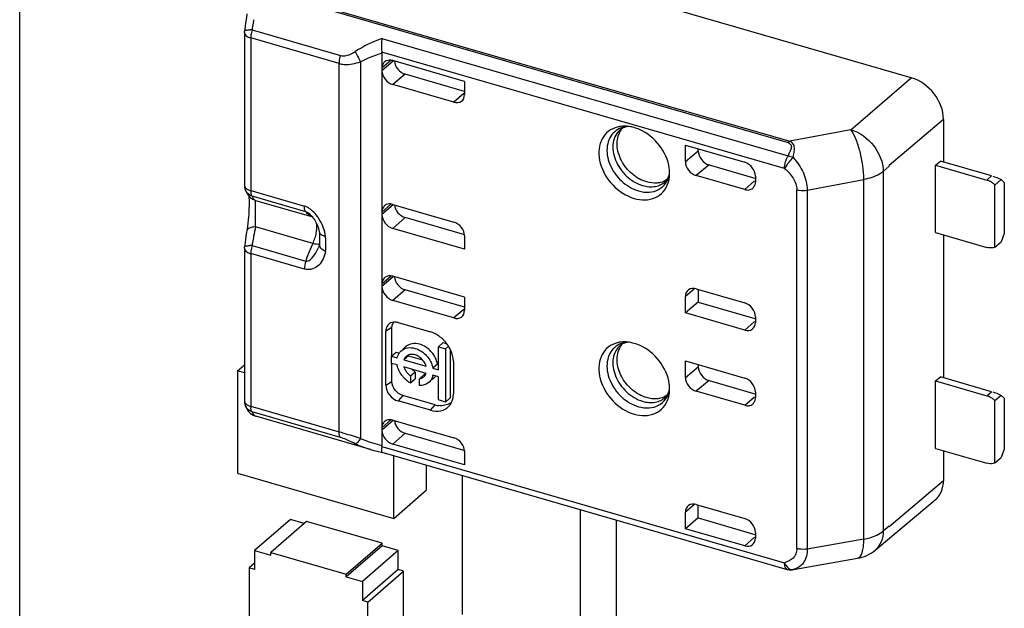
# Model space of a CAD drawing. Header units: millimetres. Extents: x 0 to 210, y 0 to 297.
# Tile 22 of 28: x 59.9 to 66.23, y 242.89 to 246.67. Entities that reach past the tile are written whole.
import ezdxf

# ---------------------------------------------------------------- set-up
doc = ezdxf.new("R2010")
doc.units = ezdxf.units.MM
doc.header["$LTSCALE"] = 19.36
doc.layers.get('0').update_dxf_attribs({"linetype": 'CONTINUOUS'})

msp = doc.modelspace()

# ---------------------------------------------------------------- linework, layer by layer
at = {"color": 7, "linetype": 'Continuous'}
for p, q in [((59.89893, 235.84385), (59.89893, 252.99116)), ((65.63069, 246.30205), (62.3571, 247.24705)), ((61.35114, 246.65298), (61.34614, 246.61447)), ((61.34407, 246.59229), (61.34417, 246.59696)), ((61.34407, 246.59229), (61.34407, 245.61148)), ((61.34614, 246.61447), (61.3446, 246.60149)), ((62.22785, 246.4603), (62.22785, 243.93995)), ((62.75901, 246.27845), (62.29713, 246.41179)), ((62.75901, 246.21414), (62.37713, 246.32438)), ((62.75901, 246.27845), (62.75901, 246.19349)), ((62.6897, 246.14419), (62.29713, 246.25751)), ((65.83853, 246.0342), (65.48963, 245.73805)), ((65.83853, 246.0342), (65.83853, 245.75996)), ((64.1793, 245.76262), (64.1793, 245.86845)), ((64.1793, 245.86845), (64.56035, 245.75845)), ((64.26171, 245.83121), (64.26171, 245.84466)), ((65.78777, 245.73997), (65.81827, 245.76581)), ((66.14762, 245.67073), (65.81827, 245.76581)), ((64.33101, 245.74192), (64.62604, 245.65675)), ((65.48965, 245.73273), (65.48964, 245.73806)), ((65.78777, 245.30696), (65.78777, 245.73997)), ((65.78777, 245.73997), (66.11762, 245.64475)), ((64.56035, 245.58334), (64.24859, 245.67334)), ((64.62963, 245.66917), (64.62963, 245.63262)), ((66.20958, 245.64707), (66.16958, 245.61243)), ((66.20958, 245.64707), (66.22958, 245.62975)), ((66.22958, 245.62975), (66.22958, 245.30066)), ((66.16958, 245.21406), (66.16958, 245.61243)), ((61.36202, 245.556), (61.37128, 245.5432)), ((61.39639, 245.52195), (61.40676, 245.51677)), ((61.40686, 245.51674), (61.40676, 245.51677)), ((61.41506, 245.51381), (61.40686, 245.51674)), ((62.29713, 245.48838), (62.6897, 245.37505)), ((61.77506, 245.41423), (61.77401, 245.41535)), ((61.80083, 245.37868), (61.80561, 245.36986)), ((62.76112, 245.29302), (62.37713, 245.40387)), ((61.36062, 245.32956), (61.35567, 245.29839)), ((61.80561, 245.36986), (61.81001, 245.3608)), ((62.75901, 245.20077), (62.29713, 245.33411)), ((61.82616, 245.30775), (61.82617, 245.30768)), ((61.82761, 245.25502), (61.82716, 245.24124)), ((61.8276, 245.28533), (61.82761, 245.25502)), ((62.75901, 245.28573), (62.75901, 245.20077)), ((65.78777, 245.30696), (66.11762, 245.21174)), ((65.83853, 245.29231), (65.83853, 244.37432)), ((66.22958, 245.30066), (66.20958, 245.2487)), ((61.34407, 245.20665), (61.34417, 245.21132)), ((61.34407, 245.20665), (61.34407, 244.22584)), ((61.34608, 245.22831), (61.3446, 245.21585)), ((61.81966, 245.21064), (61.81986, 245.2111)), ((61.82226, 245.21723), (61.81986, 245.21109)), ((61.82716, 245.24124), (61.82627, 245.23329)), ((66.16958, 245.21406), (66.20958, 245.2487)), ((62.75901, 244.89281), (62.29713, 245.02615)), ((62.75901, 244.82849), (62.37713, 244.93874)), ((64.24859, 244.94588), (64.56035, 244.85588)), ((64.26171, 244.94209), (64.26171, 244.85984)), ((62.6897, 244.75855), (62.29713, 244.87187)), ((62.75901, 244.89281), (62.75901, 244.80785)), ((64.1793, 244.79077), (64.1793, 244.8966)), ((64.26171, 244.85984), (64.1793, 244.79077)), ((64.26171, 244.85984), (64.62617, 244.75463)), ((64.56035, 244.68077), (64.1793, 244.79077)), ((64.62963, 244.7666), (64.62963, 244.73005)), ((62.29249, 244.51295), (62.29249, 244.69649)), ((62.33177, 244.72896), (62.53962, 244.66896)), ((62.25333, 244.32675), (62.25333, 244.67316)), ((62.38263, 244.57453), (62.36333, 244.55781)), ((62.591, 244.57437), (62.621, 244.60035)), ((62.591, 244.4262), (62.591, 244.57437)), ((62.591, 244.57437), (62.6369, 244.56112)), ((62.621, 244.60035), (62.64561, 244.59325)), ((62.6369, 244.56112), (62.6562, 244.57784)), ((62.6369, 244.56112), (62.6369, 244.21887)), ((62.6669, 244.55861), (62.6669, 244.24485)), ((62.29049, 244.51295), (62.32049, 244.53893)), ((62.29049, 244.46705), (62.29049, 244.51295)), ((62.29049, 244.51295), (62.32639, 244.50258)), ((62.32049, 244.53893), (62.33562, 244.53456)), ((62.39941, 244.51614), (62.36941, 244.49016)), ((62.36941, 244.49016), (62.51251, 244.44886)), ((62.39941, 244.51614), (62.48886, 244.49032)), ((61.29934, 244.41981), (61.34407, 244.45855)), ((62.32639, 244.45668), (62.29049, 244.46705)), ((62.29249, 244.35008), (62.29249, 244.46705)), ((62.51251, 244.40296), (62.36941, 244.44426)), ((62.58553, 244.46242), (62.55553, 244.43644)), ((62.55553, 244.43644), (62.591, 244.4262)), ((62.68734, 244.47858), (62.68734, 244.27074)), ((64.1793, 244.37698), (64.1793, 244.48281)), ((64.1793, 244.48281), (64.56035, 244.37281)), ((64.26171, 244.45902), (64.26171, 244.44557)), ((61.29934, 244.41981), (61.29934, 243.76163)), ((61.34407, 244.4069), (61.29934, 244.41981)), ((62.44229, 244.41137), (62.41229, 244.38539)), ((62.41229, 244.38539), (62.41229, 244.34156)), ((62.41229, 244.34156), (62.44229, 244.36755)), ((62.44229, 244.41137), (62.44229, 244.36755)), ((62.46963, 244.36883), (62.49963, 244.39481)), ((62.46963, 244.32501), (62.46963, 244.36883)), ((62.55929, 244.37055), (62.54859, 244.36129)), ((62.591, 244.3803), (62.55553, 244.39054)), ((62.591, 244.23212), (62.591, 244.3803)), ((65.78777, 244.35433), (65.81827, 244.38017)), ((66.14762, 244.28509), (65.81827, 244.38017)), ((62.5372, 244.35143), (62.52929, 244.34457)), ((64.33101, 244.35628), (64.62604, 244.27111)), ((65.78777, 243.92132), (65.78777, 244.35433)), ((65.78777, 244.35433), (66.11762, 244.25911)), ((62.56962, 244.2008), (62.36177, 244.2608)), ((62.6369, 244.21887), (62.6669, 244.24485)), ((64.56035, 244.1977), (64.24859, 244.2877)), ((64.62963, 244.28353), (64.62963, 244.24698)), ((66.20958, 244.26143), (66.16958, 244.22679)), ((66.20958, 244.26143), (66.22958, 244.24411)), ((66.22958, 244.24411), (66.22958, 243.91502)), ((62.53962, 244.16566), (62.33177, 244.22566)), ((62.6369, 244.21887), (62.591, 244.23212)), ((66.16958, 243.82842), (66.16958, 244.22679)), ((61.36133, 244.17149), (61.37111, 244.15776)), ((61.39914, 244.13477), (61.41668, 244.12762)), ((62.15422, 243.91471), (61.41668, 244.12762)), ((62.29713, 244.10274), (62.6897, 243.98941)), ((62.37713, 244.01823), (62.76112, 243.90738)), ((62.75901, 243.81513), (62.29713, 243.94847)), ((65.78777, 243.92132), (66.11762, 243.8261)), ((62.15379, 243.91483), (62.17679, 243.9085)), ((62.17679, 243.9085), (62.22721, 243.89668)), ((62.2271, 243.89671), (64.83451, 243.14401)), ((62.30393, 243.47163), (62.30393, 243.87453)), ((62.75901, 243.90009), (62.75901, 243.81513)), ((65.83853, 243.90667), (65.83853, 243.71325)), ((66.16958, 243.82842), (66.20958, 243.86306)), ((66.22958, 243.91502), (66.20958, 243.86306)), ((62.51433, 243.65384), (62.51433, 243.81379)), ((61.29934, 243.76163), (62.30393, 243.47163)), ((62.74292, 243.7478), (62.74292, 242.85416)), ((65.83853, 243.71325), (65.48963, 243.41709)), ((62.30393, 243.47163), (62.51433, 243.65384)), ((64.24859, 243.56024), (64.56035, 243.47024)), ((64.26171, 243.4742), (64.26171, 243.55645)), ((65.39835, 243.26702), (65.78588, 243.5902)), ((63.50502, 242.63416), (63.50502, 243.5278)), ((64.1793, 243.40513), (64.1793, 243.51096)), ((61.63964, 243.46467), (61.40924, 243.26514)), ((61.74357, 243.45199), (61.51317, 243.25246)), ((61.72857, 243.439), (61.63964, 243.46467)), ((62.22854, 243.31199), (61.74357, 243.45199)), ((63.73542, 242.83369), (63.73542, 243.46129)), ((64.26171, 243.4742), (64.1793, 243.40513)), ((64.26171, 243.4742), (64.62617, 243.36899)), ((65.48965, 243.42244), (65.4896, 243.41707)), ((64.56035, 243.29513), (64.1793, 243.40513)), ((64.62963, 243.38096), (64.62963, 243.34441)), ((61.99814, 243.11246), (62.22854, 243.31199)), ((62.22854, 243.29467), (61.99814, 243.09514)), ((62.22854, 243.29467), (62.22854, 243.31199)), ((62.33246, 243.26467), (62.22854, 243.29467)), ((61.40924, 243.26514), (61.40924, 243.14389)), ((61.40924, 243.26514), (61.51317, 243.23514)), ((61.51317, 243.23514), (61.51317, 243.25246)), ((61.51317, 243.25246), (61.99814, 243.11246)), ((62.33246, 243.26467), (62.10206, 243.06514)), ((62.33246, 243.14343), (62.33246, 243.26467)), ((61.40924, 243.18389), (61.3746, 243.15389)), ((64.8742, 243.14252), (65.2862, 243.21496)), ((61.3746, 243.15389), (61.3746, 242.18395)), ((61.40924, 243.14389), (61.3746, 243.15389)), ((61.99814, 243.09514), (61.99814, 243.11246)), ((62.33246, 243.14343), (62.10206, 242.94389)), ((62.1367, 242.93389), (62.3671, 243.13343)), ((62.3671, 243.13343), (62.33246, 243.14343)), ((62.3671, 242.16348), (62.3671, 243.13343)), ((64.8621, 243.14106), (64.86571, 243.14136)), ((64.86219, 243.14107), (64.8621, 243.14106)), ((64.86571, 243.14136), (64.87418, 243.14252)), ((61.99814, 243.09514), (62.10206, 243.06514)), ((62.10206, 243.06514), (62.10206, 242.94389)), ((62.1367, 242.93389), (62.10206, 242.94389)), ((62.1367, 241.96395), (62.1367, 242.93389))]:
    msp.add_line(p, q, dxfattribs=at)
at = {"color": 9, "linetype": 'Continuous'}
for p, q in [((64.84236, 245.88446), (61.45157, 246.8633)), ((61.46033, 246.87269), (64.85111, 245.89386)), ((61.39296, 246.60889), (61.96102, 246.44491)), ((61.38407, 246.55765), (61.38407, 245.57683)), ((61.95213, 246.39366), (61.38407, 246.55765)), ((62.22802, 246.55435), (64.83892, 245.80065)), ((64.8167, 245.71934), (62.22735, 246.46682)), ((61.95213, 244.02721), (61.95213, 246.39366)), ((62.09099, 246.40478), (62.09099, 243.98468)), ((62.28725, 246.41359), (62.22785, 246.3625)), ((62.30061, 246.40762), (62.22785, 246.34681)), ((62.37713, 246.32438), (62.29713, 246.25751)), ((65.24359, 245.9677), (65.63069, 246.30205)), ((62.75354, 246.19978), (62.6897, 246.14419)), ((65.24359, 245.9677), (64.85111, 245.89386)), ((64.1793, 245.76262), (64.26171, 245.83121)), ((64.87142, 245.78957), (64.86505, 245.78262)), ((64.33101, 245.74192), (64.24859, 245.67334)), ((65.45143, 245.69994), (65.48965, 245.73273)), ((65.45143, 245.69994), (65.45143, 243.39036)), ((64.56035, 245.58334), (64.62432, 245.63875)), ((64.96292, 245.57984), (65.32672, 245.64773)), ((65.32672, 243.33885), (65.32672, 245.64773)), ((66.11762, 245.64475), (66.14762, 245.67073)), ((61.38407, 245.57683), (61.72906, 245.47724)), ((64.89555, 243.27755), (64.89555, 245.58251)), ((64.96292, 245.57984), (64.96292, 243.27433)), ((61.3881, 245.55), (61.39032, 245.54507)), ((61.73795, 245.4414), (61.39296, 245.54099)), ((61.41506, 245.51381), (61.7836, 245.40742)), ((62.22785, 245.43909), (62.28526, 245.49054)), ((62.29939, 245.48578), (62.22785, 245.42339)), ((61.7836, 245.40742), (61.7863, 245.40658)), ((62.37713, 245.40387), (62.29713, 245.33411)), ((61.7836, 245.23669), (61.41506, 245.34308)), ((61.39296, 245.22325), (61.73795, 245.12366)), ((61.82627, 245.23329), (61.82631, 245.23353)), ((61.38407, 245.17201), (61.38407, 244.19119)), ((61.72906, 245.07242), (61.38407, 245.17201)), ((62.28725, 245.02795), (62.22785, 244.97686)), ((62.30061, 245.02198), (62.22785, 244.96116)), ((62.37713, 244.93874), (62.29713, 244.87187)), ((64.24032, 244.94738), (64.1793, 244.8966)), ((62.75354, 244.81414), (62.6897, 244.75855)), ((62.29249, 244.69649), (62.25333, 244.67316)), ((64.56035, 244.68077), (64.62411, 244.73638)), ((64.1793, 244.37698), (64.26171, 244.44557)), ((62.25333, 244.32675), (62.29249, 244.35008)), ((64.33101, 244.35628), (64.24859, 244.2877)), ((62.36177, 244.2608), (62.33177, 244.22566)), ((64.56035, 244.1977), (64.62432, 244.25311)), ((66.11762, 244.25911), (66.14762, 244.28509)), ((61.38407, 244.19119), (61.95213, 244.02721)), ((62.53962, 244.16566), (62.56962, 244.2008)), ((61.96103, 243.99136), (61.39296, 244.15535)), ((62.22785, 244.05345), (62.28526, 244.1049)), ((62.29939, 244.10014), (62.22785, 244.03775)), ((62.37713, 244.01823), (62.29713, 243.94847)), ((62.22735, 243.93372), (64.8167, 243.18624)), ((64.24032, 243.56174), (64.1793, 243.51096)), ((65.48965, 243.42244), (65.45143, 243.39036)), ((64.56035, 243.29513), (64.62411, 243.35074)), ((65.32672, 243.33885), (64.96292, 243.27433)), ((64.87172, 243.14239), (64.8742, 243.14252))]:
    msp.add_line(p, q, dxfattribs=at)
at = {"color": 7, "linetype": 'Continuous'}
for points in [[(61.36013, 246.71174), (61.35643, 246.68892), (61.35114, 246.65298)], [(61.34826, 245.58593), (61.349, 245.58376), (61.35479, 245.56945), (61.36202, 245.556)], [(61.37128, 245.5432), (61.38277, 245.53161), (61.39639, 245.52195)], [(61.37136, 245.54312), (61.37204, 245.53698), (61.37275, 245.52799), (61.3733, 245.51743)], [(61.3733, 245.51743), (61.37364, 245.50534), (61.37375, 245.49186), (61.37358, 245.47707)], [(61.37358, 245.47707), (61.37312, 245.46107), (61.37234, 245.444), (61.37123, 245.42601), (61.36979, 245.40729), (61.368, 245.38806), (61.36587, 245.36854), (61.3634, 245.34894), (61.36062, 245.32956)], [(61.77511, 245.41419), (61.77895, 245.40992), (61.78477, 245.40281), (61.79038, 245.3952), (61.79575, 245.38713), (61.80083, 245.37868)], [(61.81001, 245.3608), (61.81399, 245.35156), (61.81751, 245.34223), (61.82054, 245.3329)], [(61.82054, 245.3329), (61.82305, 245.32364), (61.82502, 245.31453), (61.82616, 245.30775)], [(61.35567, 245.29839), (61.35062, 245.26356), (61.34608, 245.22831)], [(61.82617, 245.30768), (61.82715, 245.29824), (61.8276, 245.28533)], [(61.82631, 245.23353), (61.82554, 245.22925), (61.82226, 245.21723)], [(61.34827, 244.20026), (61.35407, 244.1854), (61.36133, 244.17149)], [(61.37111, 244.15776), (61.38375, 244.14515), (61.39914, 244.13477)]]:
    msp.add_lwpolyline(points, dxfattribs=at)
at = {"color": 9, "linetype": 'Continuous'}
for centre, radius, start, end in [((63.39769, 246.30208), 2.02808, 170.042828, 171.298722), ((63.40538, 246.30108), 2.03582, 169.435318, 170.052576), ((61.38247, 246.32008), 0.28901, 87.919652, 90.276323), ((61.5139, 246.55754), 0.12983, 176.394033, 179.950153), ((61.83767, 245.51933), 0.12655, 218.011196, 222.724092), ((61.81006, 245.48603), 0.08295, 248.529014, 251.398066), ((61.56759, 245.23356), 0.3026, 19.878343, 29.391087), ((63.21246, 244.95134), 1.8396, 167.704767, 169.572956), ((63.37434, 244.92094), 2.0043, 169.555761, 170.731206), ((61.53867, 245.35334), 0.2713, 342.425125, 350.062996), ((61.27914, 245.22978), 0.58875, 3.674759, 5.343514), ((61.34481, 245.2337), 0.52296, 0.106885, 3.707762), ((61.38244, 244.93338), 0.29006, 87.922675, 90.173919), ((63.49535, 244.90101), 2.12694, 170.726536, 171.285911), ((62.61367, 244.8367), 0.92143, 154.772586, 158.873291), ((62.5591, 244.86181), 0.86136, 154.200555, 154.73634), ((61.5502, 245.32985), 0.29466, 325.217318, 336.133842), ((61.39592, 245.23432), 0.47185, 354.168133, 0.042016), ((61.5139, 245.1719), 0.12983, 176.393995, 179.950149), ((62.67625, 244.81203), 0.98869, 158.846902, 161.62734), ((61.41529, 244.22238), 0.0705, 198.272913, 203.027472), ((61.49358, 244.19108), 0.10951, 179.942961, 183.926816), ((62.35277, 244.57687), 0.64748, 246.152375, 248.144273), ((62.38186, 244.6513), 0.72739, 248.199675, 252.794016), ((62.42359, 244.78608), 0.86848, 252.794791, 256.974451), ((64.85768, 243.20917), 0.06824, 273.791808, 281.872904)]:
    msp.add_arc(centre, radius, start, end, dxfattribs=at)
at = {"color": 7, "linetype": 'Continuous'}
for centre, radius, start, end in [((62.2742, 246.36901), 0.04495, 125.427802, 130.713423), ((63.80861, 245.91292), 0.0733, 120.893886, 129.343229), ((63.7861, 245.77028), 0.22033, 81.847558, 86.81665), ((63.78288, 245.74902), 0.24182, 73.835584, 81.807088), ((63.83663, 245.68774), 0.24116, 359.845857, 7.691814), ((63.87274, 245.68665), 0.20499, 351.261883, 354.94046), ((63.85843, 245.68786), 0.21936, 354.954403, 359.798985), ((66.08304, 245.53289), 0.11723, 58.092752, 63.1167), ((66.07809, 245.52515), 0.12641, 48.52433, 58.04271), ((61.42457, 245.61156), 0.08051, 180.060728, 198.578768), ((66.07455, 245.52095), 0.13191, 43.912278, 48.580328), ((62.27422, 245.44557), 0.04499, 125.434929, 131.882401), ((62.30751, 244.67741), 0.05445, 110.922873, 115.650832), ((62.46743, 244.45915), 0.22313, 44.525662, 51.346809), ((62.46543, 244.45714), 0.22597, 42.579947, 44.53477), ((62.46378, 244.45563), 0.2282, 37.811656, 42.578709), ((62.46686, 244.45791), 0.22437, 31.050125, 37.834416), ((63.80861, 244.52728), 0.0733, 120.893886, 129.343229), ((63.7861, 244.38464), 0.22033, 81.847558, 86.81665), ((63.78288, 244.36338), 0.24182, 73.835584, 81.807088), ((62.40267, 244.49078), 0.07642, 130.897896, 143.858849), ((62.41622, 244.4751), 0.04899, 125.516951, 130.873984), ((62.41691, 244.42474), 0.1733, 27.237516, 34.766291), ((62.50039, 244.49804), 0.17982, 216.736624, 222.748506), ((62.4991, 244.49676), 0.178, 222.731114, 228.800212), ((62.4606, 244.42125), 0.05504, 330.272766, 340.584037), ((62.50929, 244.42825), 0.07635, 310.911261, 318.007995), ((62.50812, 244.42927), 0.0779, 318.0266, 325.823966), ((62.4947, 244.49166), 0.17126, 228.782034, 237.443537), ((62.48847, 244.48204), 0.1598, 237.471682, 241.52973), ((62.47964, 244.40188), 0.07582, 307.338735, 318.007995), ((63.83663, 244.3021), 0.24116, 359.845857, 7.691814), ((63.85843, 244.30222), 0.21936, 354.954403, 359.798985), ((63.87274, 244.30101), 0.20499, 351.261883, 354.94046), ((66.08304, 244.14725), 0.11723, 58.092752, 63.1167), ((66.07809, 244.13951), 0.12641, 48.52433, 58.04271), ((61.42457, 244.22592), 0.08051, 180.060841, 198.589174), ((62.61104, 244.34402), 0.14909, 253.868949, 259.535603), ((62.60951, 244.336), 0.14093, 259.556662, 262.720143), ((62.58771, 244.25774), 0.09703, 317.359674, 321.741337), ((62.58592, 244.25914), 0.09931, 321.744684, 326.12304), ((62.58403, 244.26041), 0.10158, 326.119664, 329.085412), ((66.07455, 244.13531), 0.13191, 43.912278, 48.580328), ((62.27422, 244.05993), 0.04499, 125.434929, 131.882401), ((64.85676, 243.22149), 0.08061, 253.975038, 273.861297)]:
    msp.add_arc(centre, radius, start, end, dxfattribs=at)
for centre, major_axis, ratio, start_param, end_param in [((62.37713, 246.39367), (-0.05236, 0.06049), 0.7500163, 0.78623, 2.2847899), ((62.68972, 246.21347), (-0.05238, 0.06047), 0.7502261, -3.9988947, -2.4277938), ((64.33101, 245.81121), (0.05239, -0.06047), 0.7499837, -2.4281389, -0.8573411), ((64.24859, 245.74262), (0.05239, -0.06047), 0.7499837, -2.4281375, -0.8573411), ((66.19762, 245.62743), (0.09955, -0.04548), 0.2087122, 1.5459568, 2.0833944), ((62.37713, 245.47315), (-0.05237, 0.06048), 0.7500007, 0.8281887, 2.2845315), ((62.29713, 245.40339), (-0.05237, 0.06048), 0.7500007, 0.7137351, 2.2845315), ((62.68972, 245.30576), (-0.05238, 0.0605), 0.7497739, -2.4279429, -0.856842), ((62.29713, 244.95686), (-0.05237, 0.06048), 0.7500007, 5.4261241, 6.9969205), ((62.37713, 245.00803), (-0.05236, 0.06049), 0.7500163, 0.78623, 2.2847899), ((64.24859, 244.8766), (0.05239, -0.06047), 0.7499837, 8.5674368, 10.1382332), ((62.68972, 244.82783), (-0.05238, 0.06047), 0.7502261, -3.9988947, -2.4277938), ((64.56035, 244.75005), (-0.05237, 0.06048), 0.7500007, -3.9986538, -2.4278575), ((64.33101, 244.42556), (0.05239, -0.06047), 0.7499837, -2.4281389, -0.8573411), ((64.24859, 244.35698), (0.05239, -0.06047), 0.7499837, -2.4281375, -0.8573411), ((64.56035, 244.30353), (-0.05237, 0.06048), 0.7500007, -2.4278575, -0.8570612), ((66.19762, 244.24179), (0.09955, -0.04548), 0.2087122, 1.5459568, 2.0833944), ((62.37713, 244.08751), (-0.05237, 0.06048), 0.7500007, 0.8281887, 2.2845315), ((62.68972, 243.92012), (-0.05238, 0.0605), 0.7497739, -2.4279429, -0.856842), ((64.24859, 243.49096), (0.05239, -0.06047), 0.7499837, 8.5674368, 10.1382332), ((64.56035, 243.36441), (-0.05237, 0.06048), 0.7500007, -3.9986538, -2.4278575)]:
    msp.add_ellipse(centre, major_axis=major_axis, ratio=ratio, start_param=start_param, end_param=end_param, dxfattribs=at)
at = {"color": 9, "linetype": 'Continuous'}
for points, knots in [([(61.34407, 246.59229), (61.34407, 246.58979), (61.34642, 246.57794), (61.35696, 246.5697), (61.36509, 246.56527)], [0, 0, 0, 0, 0.2127569, 1, 1, 1, 1]), ([(61.34467, 246.60149), (61.34525, 246.60522), (61.36174, 246.60865), (61.37221, 246.60903), (61.38107, 246.60908)], [0, 0, 0, 0, 0.298937, 1, 1, 1, 1]), ([(61.39296, 246.60889), (61.38943, 246.59829), (61.38601, 246.58386), (61.38454, 246.56923), (61.38433, 246.5657)], [0, 0, 0, 0, 0.7599724, 1, 1, 1, 1]), ([(61.96102, 246.44491), (61.98468, 246.43813), (62.02093, 246.44857), (62.04934, 246.46519), (62.05673, 246.46993)], [0, 0, 0, 0, 0.7372156, 1, 1, 1, 1]), ([(62.05673, 246.46993), (62.05899, 246.46444), (62.06899, 246.44201), (62.08079, 246.42036), (62.09099, 246.40478)], [0, 0, 0, 0, 0.2416424, 1, 1, 1, 1]), ([(61.96102, 246.44491), (61.95684, 246.43233), (61.95312, 246.41515), (61.95213, 246.39779), (61.95213, 246.39367)], [0, 0, 0, 0, 0.7627985, 1, 1, 1, 1]), ([(61.95213, 246.39366), (61.963, 246.39053), (62.00959, 246.38247), (62.05749, 246.39271), (62.09099, 246.40478)], [0, 0, 0, 0, 0.2410424, 1, 1, 1, 1]), ([(63.72437, 245.95469), (63.71166, 245.9437), (63.6898, 245.91568), (63.6677, 245.84342), (63.68622, 245.73843), (63.76046, 245.63324), (63.83706, 245.58634), (63.87772, 245.57461)], [0, 0, 0, 0, 0.1047903, 0.2155178, 0.462868, 0.7360969, 1, 1, 1, 1]), ([(63.76214, 245.9696), (63.74982, 245.95949), (63.72844, 245.93342), (63.70621, 245.8653), (63.72279, 245.7654), (63.79282, 245.66512), (63.86558, 245.62036), (63.90425, 245.60919)], [0, 0, 0, 0, 0.1047656, 0.2152195, 0.4621109, 0.7355949, 1, 1, 1, 1]), ([(65.32672, 245.64801), (65.32629, 245.7083), (65.31277, 245.79741), (65.27912, 245.90331), (65.25663, 245.9496), (65.24359, 245.9677)], [0, 0, 0, 0, 0.5422755, 0.7993478, 1, 1, 1, 1]), ([(65.24359, 245.9677), (65.30099, 245.9508), (65.40239, 245.87582), (65.45114, 245.75825), (65.45143, 245.69983)], [0, 0, 0, 0, 0.5060138, 1, 1, 1, 1]), ([(64.84236, 245.88446), (64.84882, 245.88059), (64.85817, 245.87301), (64.86154, 245.85801), (64.85777, 245.84285), (64.85, 245.82379), (64.84278, 245.8085), (64.83892, 245.80065)], [0, 0, 0, 0, 0.237899, 0.3484683, 0.4665681, 0.7238022, 1, 1, 1, 1]), ([(64.87142, 245.78957), (64.87391, 245.79995), (64.8777, 245.82003), (64.8822, 245.84917), (64.87473, 245.87783), (64.85922, 245.88933), (64.85111, 245.89386)], [0, 0, 0, 0, 0.2761534, 0.529055, 0.7595531, 1, 1, 1, 1]), ([(64.8167, 245.71934), (64.8167, 245.72303), (64.81742, 245.73873), (64.82059, 245.75428), (64.82407, 245.76579)], [0, 0, 0, 0, 0.234663, 1, 1, 1, 1]), ([(64.82407, 245.76579), (64.82685, 245.77501), (64.83145, 245.78689), (64.83741, 245.79804), (64.83892, 245.80065)], [0, 0, 0, 0, 0.7617884, 1, 1, 1, 1]), ([(64.87142, 245.78957), (64.89815, 245.75996), (64.94326, 245.69503), (64.96191, 245.61727), (64.96294, 245.57957)], [0, 0, 0, 0, 0.5140272, 1, 1, 1, 1]), ([(64.83988, 245.75249), (64.83765, 245.74959), (64.82954, 245.73882), (64.82187, 245.7277), (64.8167, 245.71933)], [0, 0, 0, 0, 0.2710687, 1, 1, 1, 1]), ([(64.8167, 245.71934), (64.83733, 245.70074), (64.87634, 245.66235), (64.89431, 245.60852), (64.89555, 245.58251)], [0, 0, 0, 0, 0.5160974, 1, 1, 1, 1]), ([(65.45143, 245.69987), (65.44399, 245.69355), (65.40641, 245.66782), (65.36171, 245.65437), (65.32672, 245.64801)], [0, 0, 0, 0, 0.2153118, 1, 1, 1, 1]), ([(63.87772, 245.57461), (63.89981, 245.56823), (63.94435, 245.56225), (64.00816, 245.57891), (64.05652, 245.62119), (64.0726, 245.66054), (64.07686, 245.68107)], [0, 0, 0, 0, 0.2706158, 0.5169191, 0.7532289, 1, 1, 1, 1]), ([(63.90425, 245.60919), (63.93032, 245.60167), (63.98364, 245.59624), (64.03331, 245.61926), (64.05132, 245.6357)], [0, 0, 0, 0, 0.5267227, 1, 1, 1, 1]), ([(61.34407, 245.61147), (61.34407, 245.60841), (61.34792, 245.59318), (61.36328, 245.58451), (61.3745, 245.58008)], [0, 0, 0, 0, 0.2023389, 1, 1, 1, 1]), ([(61.38407, 245.57683), (61.38407, 245.5743), (61.38436, 245.56525), (61.38583, 245.55612), (61.3881, 245.55)], [0, 0, 0, 0, 0.2796517, 1, 1, 1, 1]), ([(64.89555, 245.58251), (64.90059, 245.58105), (64.92273, 245.57653), (64.94587, 245.57646), (64.96292, 245.57956)], [0, 0, 0, 0, 0.232391, 1, 1, 1, 1]), ([(61.39296, 245.54099), (61.3942, 245.53809), (61.39863, 245.52881), (61.40492, 245.51985), (61.41096, 245.51593)], [0, 0, 0, 0, 0.3048973, 1, 1, 1, 1]), ([(61.41506, 245.34308), (61.41425, 245.36221), (61.4139, 245.39136), (61.41417, 245.42982), (61.41418, 245.45706), (61.41411, 245.4801), (61.41398, 245.49599), (61.41406, 245.50523), (61.41417, 245.50982), (61.41449, 245.51214), (61.41472, 245.51374), (61.41506, 245.51381)], [0, 0, 0, 0, 0.3361402, 0.5115941, 0.6754665, 0.8140282, 0.9167743, 0.9528974, 0.9785191, 0.9939343, 1, 1, 1, 1]), ([(61.7738, 245.45273), (61.77037, 245.45551), (61.75675, 245.46576), (61.74122, 245.47374), (61.72906, 245.47724)], [0, 0, 0, 0, 0.2584848, 1, 1, 1, 1]), ([(61.73533, 245.44552), (61.7343, 245.44747), (61.73019, 245.45754), (61.72907, 245.46861), (61.72907, 245.47724)], [0, 0, 0, 0, 0.2031468, 1, 1, 1, 1]), ([(61.7797, 245.40884), (61.77649, 245.41011), (61.76347, 245.41617), (61.75209, 245.42547), (61.74469, 245.43347)], [0, 0, 0, 0, 0.2405561, 1, 1, 1, 1]), ([(61.41506, 245.34308), (61.40815, 245.34305), (61.39491, 245.34186), (61.37453, 245.33742), (61.36053, 245.327), (61.35902, 245.31889)], [0, 0, 0, 0, 0.3235172, 0.6135317, 1, 1, 1, 1]), ([(61.8059, 245.30653), (61.80743, 245.31525), (61.80885, 245.32685), (61.80931, 245.33849), (61.80935, 245.34129)], [0, 0, 0, 0, 0.7602028, 1, 1, 1, 1]), ([(61.82629, 245.3077), (61.82667, 245.30481), (61.83068, 245.29658), (61.84547, 245.28874), (61.85808, 245.2856), (61.86533, 245.28461)], [0, 0, 0, 0, 0.1824499, 0.5414632, 1, 1, 1, 1]), ([(61.34407, 245.20665), (61.34407, 245.20415), (61.34642, 245.1923), (61.35696, 245.18406), (61.36509, 245.17963)], [0, 0, 0, 0, 0.2127576, 1, 1, 1, 1]), ([(61.34467, 245.21584), (61.34525, 245.21963), (61.36201, 245.22303), (61.37259, 245.22341), (61.38156, 245.22344)], [0, 0, 0, 0, 0.2990304, 1, 1, 1, 1]), ([(61.39296, 245.22325), (61.38943, 245.21265), (61.38601, 245.19822), (61.38454, 245.18358), (61.38433, 245.18006)], [0, 0, 0, 0, 0.7599724, 1, 1, 1, 1]), ([(61.86533, 245.18638), (61.8618, 245.16984), (61.85244, 245.13789), (61.82502, 245.09611), (61.78126, 245.06886), (61.74613, 245.06894), (61.72906, 245.07242)], [0, 0, 0, 0, 0.2548733, 0.4974141, 0.7374135, 1, 1, 1, 1]), ([(61.82657, 245.23369), (61.82474, 245.23294), (61.81448, 245.2305), (61.8038, 245.23205), (61.79551, 245.23374)], [0, 0, 0, 0, 0.1893552, 1, 1, 1, 1]), ([(61.86533, 245.18638), (61.85419, 245.19128), (61.83526, 245.20216), (61.82515, 245.22422), (61.82648, 245.23326)], [0, 0, 0, 0, 0.5711993, 1, 1, 1, 1]), ([(61.73795, 245.12366), (61.74339, 245.12231), (61.75859, 245.12478), (61.77615, 245.14082), (61.78711, 245.15444), (61.79221, 245.16176)], [0, 0, 0, 0, 0.2419912, 0.6146918, 1, 1, 1, 1]), ([(63.72437, 244.56905), (63.71166, 244.55806), (63.6898, 244.53003), (63.6677, 244.45778), (63.68622, 244.35279), (63.76046, 244.2476), (63.83706, 244.2007), (63.87772, 244.18897)], [0, 0, 0, 0, 0.1047903, 0.2155178, 0.462868, 0.7360969, 1, 1, 1, 1]), ([(63.76214, 244.58396), (63.74982, 244.57385), (63.72844, 244.54778), (63.70621, 244.47966), (63.72279, 244.37976), (63.79282, 244.27948), (63.86558, 244.23472), (63.90425, 244.22355)], [0, 0, 0, 0, 0.1047656, 0.2152195, 0.4621109, 0.7355949, 1, 1, 1, 1]), ([(63.87772, 244.18897), (63.89981, 244.18259), (63.94435, 244.17661), (64.00816, 244.19327), (64.05652, 244.23554), (64.0726, 244.2749), (64.07686, 244.29543)], [0, 0, 0, 0, 0.2706158, 0.5169191, 0.7532289, 1, 1, 1, 1]), ([(63.90425, 244.22355), (63.93032, 244.21603), (63.98364, 244.2106), (64.03331, 244.23362), (64.05132, 244.25006)], [0, 0, 0, 0, 0.5267227, 1, 1, 1, 1]), ([(61.34407, 244.22583), (61.34407, 244.22277), (61.34792, 244.20754), (61.36328, 244.19887), (61.3745, 244.19444)], [0, 0, 0, 0, 0.2023404, 1, 1, 1, 1]), ([(61.38811, 244.16436), (61.38759, 244.16574), (61.38561, 244.17199), (61.38468, 244.17853), (61.38433, 244.18359)], [0, 0, 0, 0, 0.2257649, 1, 1, 1, 1]), ([(61.39296, 244.15535), (61.39452, 244.15169), (61.39979, 244.1408), (61.40865, 244.12994), (61.41668, 244.12762)], [0, 0, 0, 0, 0.3222447, 1, 1, 1, 1]), ([(62.09099, 243.98468), (62.05571, 243.99507), (62.00966, 244.01004), (61.9633, 244.02398), (61.95213, 244.02721)], [0, 0, 0, 0, 0.7598815, 1, 1, 1, 1]), ([(61.96103, 243.99136), (61.95949, 243.99332), (61.95335, 244.0043), (61.95214, 244.01726), (61.95214, 244.02721)], [0, 0, 0, 0, 0.2004845, 1, 1, 1, 1]), ([(62.05673, 243.95082), (62.0491, 243.95438), (62.01781, 243.96917), (61.98626, 243.98415), (61.96103, 243.99136)], [0, 0, 0, 0, 0.2427643, 1, 1, 1, 1]), ([(62.09099, 243.98468), (62.0857, 243.97618), (62.07643, 243.96337), (62.06298, 243.95155), (62.05673, 243.95082)], [0, 0, 0, 0, 0.613872, 1, 1, 1, 1]), ([(65.32672, 243.33857), (65.33933, 243.34087), (65.38327, 243.35102), (65.42669, 243.36943), (65.45143, 243.39043)], [0, 0, 0, 0, 0.2831631, 1, 1, 1, 1]), ([(65.45143, 243.39047), (65.45131, 243.36657), (65.44327, 243.31996), (65.41524, 243.28111), (65.39835, 243.26702)], [0, 0, 0, 0, 0.5206213, 1, 1, 1, 1]), ([(65.28622, 243.21497), (65.30153, 243.21768), (65.31748, 243.25015), (65.3248, 243.2922), (65.32661, 243.32224), (65.32672, 243.33857)], [0, 0, 0, 0, 0.345686, 0.6368603, 1, 1, 1, 1]), ([(64.89555, 243.27755), (64.89498, 243.26611), (64.89124, 243.24387), (64.868, 243.20589), (64.83675, 243.19258), (64.8167, 243.18624)], [0, 0, 0, 0, 0.2655031, 0.5126835, 1, 1, 1, 1]), ([(64.96294, 243.27461), (64.96215, 243.24395), (64.95029, 243.18321), (64.89728, 243.14872), (64.87172, 243.14239)], [0, 0, 0, 0, 0.5380938, 1, 1, 1, 1]), ([(64.96292, 243.27461), (64.94587, 243.2715), (64.92273, 243.27158), (64.90059, 243.2761), (64.89555, 243.27755)], [0, 0, 0, 0, 0.7676083, 1, 1, 1, 1]), ([(64.8167, 243.18624), (64.81921, 243.18068), (64.82931, 243.1622), (64.84712, 243.14537), (64.86215, 243.14269)], [0, 0, 0, 0, 0.2853402, 1, 1, 1, 1]), ([(64.82271, 243.15492), (64.82203, 243.15623), (64.81934, 243.16233), (64.818, 243.16894), (64.81739, 243.17409)], [0, 0, 0, 0, 0.2212208, 1, 1, 1, 1]), ([(64.83451, 243.14402), (64.83078, 243.14511), (64.82619, 243.1489), (64.82342, 243.15354), (64.82271, 243.15492)], [0, 0, 0, 0, 0.7150473, 1, 1, 1, 1])]:
    msp.add_open_spline(points, degree=3, knots=knots, dxfattribs=at)
at = {"color": 7, "linetype": 'Continuous'}
for points in [[(61.34417, 246.59696), (61.34427, 246.59846), (61.34447, 246.59997), (61.34485, 246.60143)], [(62.22785, 246.4603), (62.22785, 246.46248), (62.2278, 246.46473), (62.22713, 246.4668)], [(63.75544, 245.98797), (63.74579, 245.98634), (63.73623, 245.9839), (63.72701, 245.98062)], [(63.79834, 245.99027), (63.78404, 245.99105), (63.76956, 245.99037), (63.75544, 245.98797)], [(63.75995, 245.95764), (63.76434, 245.96511), (63.76949, 245.97218), (63.77529, 245.97862)], [(63.88317, 245.96936), (63.87245, 245.97402), (63.86143, 245.97805), (63.85021, 245.98129)], [(64.06183, 245.64725), (64.04856, 245.63839), (64.03334, 245.63206), (64.01778, 245.6285)], [(64.06834, 245.62584), (64.07148, 245.6355), (64.07381, 245.64546), (64.07535, 245.6555)], [(66.11762, 245.64475), (66.12397, 245.64292), (66.13015, 245.64043), (66.13605, 245.63745)], [(61.34417, 245.21132), (61.34427, 245.21282), (61.34447, 245.21433), (61.34485, 245.21579)], [(62.51052, 244.57106), (62.49833, 244.57897), (62.48492, 244.58535), (62.47096, 244.58938)], [(62.55927, 244.52356), (62.54634, 244.5422), (62.52956, 244.55872), (62.51052, 244.57106)], [(62.68006, 244.52648), (62.67516, 244.54297), (62.66795, 244.55889), (62.65908, 244.57364)], [(63.75544, 244.60233), (63.74579, 244.6007), (63.73623, 244.59826), (63.72701, 244.59498)], [(63.79834, 244.60462), (63.78404, 244.60541), (63.76956, 244.60472), (63.75544, 244.60233)], [(63.75995, 244.572), (63.76434, 244.57947), (63.76949, 244.58654), (63.77529, 244.59297)], [(63.88317, 244.58372), (63.87245, 244.58838), (63.86143, 244.59241), (63.85021, 244.59565)], [(62.32639, 244.50258), (62.32891, 244.51441), (62.3338, 244.52606), (62.34093, 244.53582)], [(62.38416, 244.51214), (62.37749, 244.50637), (62.37235, 244.49848), (62.36941, 244.49016)], [(62.46436, 244.5112), (62.45709, 244.51569), (62.44917, 244.51932), (62.44096, 244.5217)], [(62.51251, 244.44886), (62.50511, 244.47405), (62.48672, 244.49743), (62.46436, 244.5112)], [(62.58553, 244.46242), (62.58279, 244.47686), (62.57771, 244.49098), (62.57099, 244.50405)], [(62.33733, 244.4225), (62.3324, 244.4334), (62.32862, 244.44493), (62.32639, 244.45668)], [(62.36941, 244.44426), (62.37625, 244.42097), (62.39241, 244.39933), (62.41229, 244.38539)], [(62.44229, 244.41137), (62.43515, 244.41638), (62.42857, 244.42228), (62.42277, 244.4288)], [(62.35629, 244.39048), (62.34887, 244.40042), (62.34244, 244.4112), (62.33733, 244.4225)], [(62.46963, 244.36883), (62.47295, 244.36924), (62.47625, 244.36994), (62.47945, 244.37092)], [(62.47945, 244.37092), (62.4861, 244.37297), (62.49249, 244.37642), (62.49776, 244.38097)], [(62.49776, 244.38097), (62.50199, 244.38464), (62.50561, 244.38911), (62.50839, 244.39396)], [(62.50945, 244.3969), (62.50625, 244.39592), (62.50295, 244.39523), (62.49963, 244.39481)], [(62.50007, 244.32871), (62.49027, 244.32579), (62.47984, 244.32465), (62.46963, 244.32501)], [(62.52563, 244.3416), (62.51804, 244.33581), (62.50921, 244.33143), (62.50007, 244.32871)], [(62.67118, 244.20823), (62.67839, 244.22025), (62.68312, 244.23397), (62.68545, 244.2478)], [(62.68545, 244.2478), (62.68673, 244.25536), (62.68734, 244.26306), (62.68734, 244.27074)], [(64.06183, 244.26161), (64.04856, 244.25275), (64.03334, 244.24642), (64.01778, 244.24286)], [(64.06834, 244.24019), (64.07148, 244.24986), (64.07381, 244.25982), (64.07535, 244.26986)], [(66.11762, 244.25911), (66.12397, 244.25728), (66.13015, 244.25479), (66.13605, 244.25181)], [(62.61257, 244.19523), (62.60559, 244.19497), (62.59857, 244.19533), (62.59165, 244.19621)], [(62.63263, 244.19777), (62.62605, 244.19631), (62.6193, 244.19548), (62.61257, 244.19523)], [(62.66759, 244.2131), (62.65722, 244.20573), (62.64505, 244.20052), (62.63263, 244.19777)], [(62.22735, 243.93372), (62.2277, 243.93578), (62.22797, 243.93792), (62.2276, 243.93998)], [(65.28622, 243.21497), (65.32681, 243.2221), (65.3667, 243.24063), (65.39835, 243.26702)]]:
    msp.add_open_spline(points, degree=3, dxfattribs=at)
at = {"color": 9, "linetype": 'Continuous'}
for points in [[(61.36509, 246.56527), (61.37107, 246.562), (61.37752, 246.55954), (61.38407, 246.55765)], [(62.22802, 246.55435), (62.16844, 246.53194), (62.11029, 246.50432), (62.05673, 246.46993)], [(62.09099, 246.40479), (62.13464, 246.42754), (62.18084, 246.44567), (62.22784, 246.46031)], [(63.76802, 245.97991), (63.75218, 245.9743), (63.73708, 245.96569), (63.72437, 245.95469)], [(63.79343, 245.98645), (63.7848, 245.985), (63.77626, 245.98283), (63.76802, 245.97991)], [(64.84236, 245.88446), (64.845, 245.88783), (64.8479, 245.89103), (64.85111, 245.89386)], [(64.83892, 245.80065), (64.85012, 245.79829), (64.86104, 245.79439), (64.87142, 245.78957)], [(64.83988, 245.75249), (64.84788, 245.76287), (64.85626, 245.77298), (64.86506, 245.7827)], [(61.39296, 245.54099), (61.37312, 245.54822), (61.35496, 245.56589), (61.34834, 245.58593)], [(61.3745, 245.58008), (61.37763, 245.57884), (61.38083, 245.57777), (61.38407, 245.57684)], [(61.39032, 245.54507), (61.39108, 245.54364), (61.39196, 245.54226), (61.39296, 245.54099)], [(61.41096, 245.51593), (61.41225, 245.51509), (61.41362, 245.51436), (61.41506, 245.51381)], [(61.73795, 245.4414), (61.73695, 245.44268), (61.73608, 245.44407), (61.73533, 245.44552)], [(61.77403, 245.41536), (61.76381, 245.4261), (61.75184, 245.4362), (61.73795, 245.44139)], [(61.83123, 245.38207), (61.81635, 245.40852), (61.79735, 245.43358), (61.7738, 245.45273)], [(61.80935, 245.34129), (61.80949, 245.34943), (61.80911, 245.35761), (61.80795, 245.36567)], [(61.86533, 245.28461), (61.86277, 245.30225), (61.8582, 245.31968), (61.85215, 245.33645)], [(61.7836, 245.23669), (61.78901, 245.2479), (61.79356, 245.25955), (61.79731, 245.27142)], [(61.79551, 245.23374), (61.7915, 245.23456), (61.78753, 245.23556), (61.7836, 245.23669)], [(61.36509, 245.17963), (61.37107, 245.17636), (61.37752, 245.1739), (61.38407, 245.17201)], [(61.73795, 245.12366), (61.73249, 245.10721), (61.72907, 245.08975), (61.72907, 245.07242)], [(63.76802, 244.59427), (63.75218, 244.58866), (63.73708, 244.58005), (63.72437, 244.56905)], [(63.79343, 244.60081), (63.7848, 244.59936), (63.77626, 244.59719), (63.76802, 244.59427)], [(61.38237, 244.1602), (61.36865, 244.16784), (61.35655, 244.18036), (61.35041, 244.19481)], [(61.3745, 244.19444), (61.37763, 244.1932), (61.38083, 244.19213), (61.38407, 244.19119)], [(61.39296, 244.15534), (61.38931, 244.15667), (61.38576, 244.15831), (61.38237, 244.1602)], [(61.39296, 244.15535), (61.39085, 244.15803), (61.38929, 244.16116), (61.38811, 244.16436)], [(62.05673, 243.95082), (62.08802, 243.93627), (62.12065, 243.92442), (62.1538, 243.91483)], [(64.81739, 243.17409), (64.81691, 243.17811), (64.8167, 243.18218), (64.8167, 243.18623)], [(64.86215, 243.14269), (64.86529, 243.14213), (64.86855, 243.14198), (64.87172, 243.14239)]]:
    msp.add_open_spline(points, degree=3, dxfattribs=at)
at = {"color": 7, "linetype": 'Continuous'}
for points, knots in [([(62.22802, 246.55435), (62.227, 246.54763), (62.22348, 246.51862), (62.22391, 246.48899), (62.22735, 246.46682)], [0, 0, 0, 0, 0.2326378, 1, 1, 1, 1]), ([(62.24488, 246.40308), (62.24216, 246.40074), (62.23195, 246.38965), (62.22785, 246.37386), (62.22785, 246.3625)], [0, 0, 0, 0, 0.2399478, 1, 1, 1, 1]), ([(62.29713, 246.41179), (62.29273, 246.41306), (62.27634, 246.41637), (62.25807, 246.4127), (62.24814, 246.40564)], [0, 0, 0, 0, 0.2730473, 1, 1, 1, 1]), ([(62.22785, 246.34681), (62.22785, 246.32731), (62.24397, 246.28797), (62.27795, 246.26305), (62.29713, 246.25751)], [0, 0, 0, 0, 0.4940808, 1, 1, 1, 1]), ([(65.8385, 246.03441), (65.8385, 246.09286), (65.79006, 246.21079), (65.68818, 246.28545), (65.63069, 246.30205)], [0, 0, 0, 0, 0.4941088, 1, 1, 1, 1]), ([(63.72701, 245.98062), (63.7071, 245.97355), (63.66938, 245.95087), (63.63215, 245.8948), (63.61873, 245.82517), (63.63275, 245.7221), (63.70375, 245.60296), (63.79879, 245.54096), (63.85021, 245.52612)], [0, 0, 0, 0, 0.1064303, 0.2137893, 0.3292358, 0.4557806, 0.7305392, 1, 1, 1, 1]), ([(63.93021, 245.63246), (63.89628, 245.64225), (63.83143, 245.67938), (63.76326, 245.76443), (63.73186, 245.86399), (63.74471, 245.93169), (63.75995, 245.95764)], [0, 0, 0, 0, 0.257958, 0.5275415, 0.7801669, 1, 1, 1, 1]), ([(63.81745, 245.98855), (63.81274, 245.98835), (63.79666, 245.98682), (63.78079, 245.9817), (63.77097, 245.97582)], [0, 0, 0, 0, 0.2918216, 1, 1, 1, 1]), ([(64.07561, 245.72002), (64.06851, 245.7731), (64.02109, 245.87635), (63.93331, 245.94754), (63.88317, 245.96936)], [0, 0, 0, 0, 0.494783, 1, 1, 1, 1]), ([(64.62963, 245.66917), (64.62963, 245.68867), (64.6135, 245.72801), (64.57952, 245.75292), (64.56035, 245.75845)], [0, 0, 0, 0, 0.4940889, 1, 1, 1, 1]), ([(64.01778, 245.6285), (64.01095, 245.62693), (63.98181, 245.62245), (63.95172, 245.62625), (63.93021, 245.63246)], [0, 0, 0, 0, 0.2383937, 1, 1, 1, 1]), ([(64.05132, 245.6357), (64.05439, 245.6385), (64.06778, 245.65305), (64.07508, 245.67248), (64.07797, 245.68773)], [0, 0, 0, 0, 0.2113953, 1, 1, 1, 1]), ([(64.61272, 245.59215), (64.61542, 245.59449), (64.62556, 245.60558), (64.62963, 245.6213), (64.62963, 245.63262)], [0, 0, 0, 0, 0.2399164, 1, 1, 1, 1]), ([(63.85021, 245.52612), (63.89382, 245.51353), (63.96801, 245.51287), (64.04068, 245.56682), (64.06168, 245.60538), (64.06834, 245.62584)], [0, 0, 0, 0, 0.516505, 0.7552738, 1, 1, 1, 1]), ([(64.56035, 245.58334), (64.56959, 245.58067), (64.58846, 245.57869), (64.60618, 245.58649), (64.61272, 245.59215)], [0, 0, 0, 0, 0.5265938, 1, 1, 1, 1]), ([(62.24419, 245.47906), (62.24157, 245.47672), (62.23177, 245.46567), (62.22785, 245.45023), (62.22785, 245.43909)], [0, 0, 0, 0, 0.2397714, 1, 1, 1, 1]), ([(62.29713, 245.48838), (62.29273, 245.48965), (62.27634, 245.49296), (62.25807, 245.48929), (62.24814, 245.48222)], [0, 0, 0, 0, 0.2730471, 1, 1, 1, 1]), ([(66.16958, 245.21406), (66.16581, 245.21232), (66.14909, 245.20663), (66.1305, 245.20802), (66.11762, 245.21174)], [0, 0, 0, 0, 0.2361505, 1, 1, 1, 1]), ([(62.22785, 244.96116), (62.22785, 244.94167), (62.24397, 244.90233), (62.27795, 244.87741), (62.29713, 244.87187)], [0, 0, 0, 0, 0.4940808, 1, 1, 1, 1]), ([(64.62963, 244.7666), (64.62963, 244.78609), (64.6135, 244.82543), (64.57952, 244.85035), (64.56035, 244.85588)], [0, 0, 0, 0, 0.4940871, 1, 1, 1, 1]), ([(62.28394, 244.72649), (62.27468, 244.72204), (62.25795, 244.70634), (62.25333, 244.68426), (62.25333, 244.67316)], [0, 0, 0, 0, 0.4803933, 1, 1, 1, 1]), ([(62.33177, 244.72896), (62.328, 244.73004), (62.31365, 244.73318), (62.29814, 244.73212), (62.28806, 244.72826)], [0, 0, 0, 0, 0.2668252, 1, 1, 1, 1]), ([(62.29249, 244.69649), (62.29249, 244.69981), (62.29337, 244.71227), (62.29836, 244.72462), (62.30422, 244.73168)], [0, 0, 0, 0, 0.2658568, 1, 1, 1, 1]), ([(62.60679, 244.6334), (62.60166, 244.63751), (62.58111, 244.65248), (62.55772, 244.66373), (62.53962, 244.66896)], [0, 0, 0, 0, 0.258696, 1, 1, 1, 1]), ([(62.35264, 244.54855), (62.36367, 244.5581), (62.39355, 244.57125), (62.42537, 244.56791), (62.44096, 244.5634)], [0, 0, 0, 0, 0.4733937, 1, 1, 1, 1]), ([(62.47096, 244.58938), (62.45537, 244.59389), (62.42355, 244.59723), (62.39367, 244.58408), (62.38264, 244.57453)], [0, 0, 0, 0, 0.5266063, 1, 1, 1, 1]), ([(62.44096, 244.5634), (62.4692, 244.55525), (62.52076, 244.52035), (62.55002, 244.46555), (62.55553, 244.43644)], [0, 0, 0, 0, 0.4980182, 1, 1, 1, 1]), ([(63.72701, 244.59498), (63.7071, 244.58791), (63.66938, 244.56523), (63.63215, 244.50916), (63.61873, 244.43953), (63.63275, 244.33646), (63.70375, 244.21731), (63.79879, 244.15532), (63.85021, 244.14048)], [0, 0, 0, 0, 0.1064303, 0.2137893, 0.3292358, 0.4557806, 0.7305392, 1, 1, 1, 1]), ([(63.93021, 244.24682), (63.89628, 244.25661), (63.83143, 244.29373), (63.76326, 244.37879), (63.73186, 244.47835), (63.74471, 244.54605), (63.75995, 244.572)], [0, 0, 0, 0, 0.257958, 0.5275415, 0.7801669, 1, 1, 1, 1]), ([(63.81745, 244.60291), (63.81274, 244.60271), (63.79666, 244.60118), (63.78079, 244.59606), (63.77097, 244.59018)], [0, 0, 0, 0, 0.2918216, 1, 1, 1, 1]), ([(64.07561, 244.33438), (64.06851, 244.38746), (64.02109, 244.49071), (63.93331, 244.5619), (63.88317, 244.58372)], [0, 0, 0, 0, 0.494783, 1, 1, 1, 1]), ([(62.44096, 244.5217), (62.43618, 244.52308), (62.41837, 244.52669), (62.39853, 244.52266), (62.38776, 244.51497)], [0, 0, 0, 0, 0.2734312, 1, 1, 1, 1]), ([(62.68734, 244.47858), (62.68734, 244.4825), (62.68669, 244.49868), (62.68356, 244.51472), (62.68006, 244.52648)], [0, 0, 0, 0, 0.2418714, 1, 1, 1, 1]), ([(62.55553, 244.39054), (62.55473, 244.3868), (62.55085, 244.37259), (62.54333, 244.3593), (62.53603, 244.35119)], [0, 0, 0, 0, 0.2595151, 1, 1, 1, 1]), ([(62.25333, 244.32675), (62.25333, 244.30467), (62.27158, 244.26013), (62.31006, 244.23192), (62.33177, 244.22566)], [0, 0, 0, 0, 0.4940871, 1, 1, 1, 1]), ([(62.36177, 244.2608), (62.34259, 244.26634), (62.30861, 244.29125), (62.29249, 244.33059), (62.29249, 244.35008)], [0, 0, 0, 0, 0.5059129, 1, 1, 1, 1]), ([(64.05132, 244.25005), (64.05439, 244.25286), (64.06778, 244.26741), (64.07508, 244.28684), (64.07797, 244.30208)], [0, 0, 0, 0, 0.2113953, 1, 1, 1, 1]), ([(63.85021, 244.14048), (63.89382, 244.12789), (63.96801, 244.12723), (64.04068, 244.18118), (64.06168, 244.21974), (64.06834, 244.24019)], [0, 0, 0, 0, 0.516505, 0.7552738, 1, 1, 1, 1]), ([(64.01778, 244.24286), (64.01095, 244.24129), (63.98181, 244.23681), (63.95172, 244.24061), (63.93021, 244.24682)], [0, 0, 0, 0, 0.2383937, 1, 1, 1, 1]), ([(64.61272, 244.20651), (64.61542, 244.20885), (64.62556, 244.21994), (64.62963, 244.23566), (64.62963, 244.24698)], [0, 0, 0, 0, 0.2399164, 1, 1, 1, 1]), ([(62.53962, 244.16566), (62.56111, 244.15945), (62.60545, 244.15543), (62.64549, 244.17724), (62.65909, 244.19201)], [0, 0, 0, 0, 0.5271207, 1, 1, 1, 1]), ([(64.56035, 244.1977), (64.56959, 244.19503), (64.58846, 244.19305), (64.60618, 244.20085), (64.61272, 244.20651)], [0, 0, 0, 0, 0.5265938, 1, 1, 1, 1]), ([(62.24419, 244.09342), (62.24157, 244.09108), (62.23177, 244.08003), (62.22785, 244.06459), (62.22785, 244.05345)], [0, 0, 0, 0, 0.2397714, 1, 1, 1, 1]), ([(62.29713, 244.10274), (62.29273, 244.10401), (62.27634, 244.10732), (62.25807, 244.10365), (62.24814, 244.09658)], [0, 0, 0, 0, 0.2730471, 1, 1, 1, 1]), ([(62.22785, 244.03775), (62.22785, 244.01825), (62.24397, 243.97891), (62.27795, 243.954), (62.29713, 243.94847)], [0, 0, 0, 0, 0.4940868, 1, 1, 1, 1]), ([(62.22735, 243.93371), (62.2259, 243.92491), (62.22425, 243.91326), (62.22462, 243.90092), (62.22666, 243.89686), (62.22792, 243.89651)], [0, 0, 0, 0, 0.699666, 0.8974097, 1, 1, 1, 1]), ([(66.16958, 243.82842), (66.16581, 243.82668), (66.14909, 243.82099), (66.1305, 243.82238), (66.11762, 243.8261)], [0, 0, 0, 0, 0.2361505, 1, 1, 1, 1]), ([(65.78588, 243.5902), (65.80271, 243.60424), (65.83062, 243.64288), (65.8385, 243.68931), (65.8385, 243.71306)], [0, 0, 0, 0, 0.4798831, 1, 1, 1, 1]), ([(64.62963, 243.38096), (64.62963, 243.40045), (64.6135, 243.43979), (64.57952, 243.4647), (64.56035, 243.47024)], [0, 0, 0, 0, 0.4940871, 1, 1, 1, 1])]:
    msp.add_open_spline(points, degree=3, knots=knots, dxfattribs=at)

doc.saveas('drawing.dxf')
